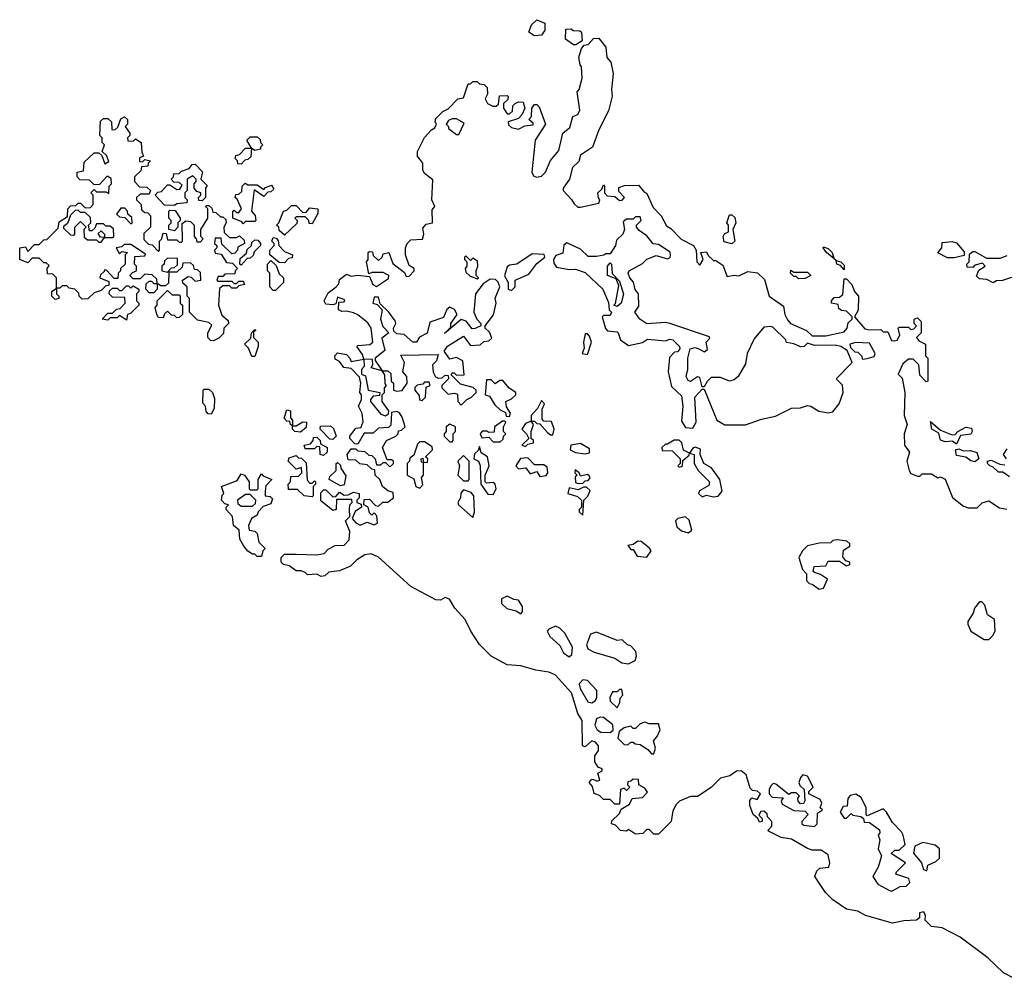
# Model space of a CAD drawing. Extents: x 1985742 to 2252716, y 78271 to 266492.
# Tile 39 of 250: x 2093090 to 2097383, y 113461 to 117640. Entities that reach past the tile are written whole.
import ezdxf

# ---------------------------------------------------------------- set-up
doc = ezdxf.new("R2010")
doc.units = 0

msp = doc.modelspace()

# ---------------------------------------------------------------- linework, layer by layer
at = {"layer": '0CON10XD'}
for points in [[(2095335, 117570), (2095310, 117585), (2095321.7, 117618.3), (2095345, 117640), (2095380, 117625), (2095380, 117595), (2095365, 117572.5), (2095335, 117570)], [(2095515, 117530), (2095505, 117530), (2095470, 117555), (2095471.7, 117598.3), (2095495, 117600), (2095503, 117593), (2095531.7, 117591.7), (2095540, 117585), (2095541.7, 117548.3), (2095515, 117530)], [(2094583.3, 115876.7), (2094587.5, 115885), (2094583, 115923), (2094567.5, 115955), (2094580, 115985), (2094580, 116005), (2094572.5, 116015), (2094577.5, 116055), (2094571.7, 116081.7), (2094535, 116120), (2094503.6, 116123.6), (2094485, 116150), (2094465, 116160), (2094463.3, 116175), (2094475, 116187.5), (2094515, 116180), (2094530, 116165), (2094535, 116150), (2094590, 116160), (2094585, 116180), (2094560, 116215), (2094565, 116220), (2094616.4, 116223.6), (2094630, 116235), (2094622.5, 116295), (2094608, 116318), (2094563.6, 116353.6), (2094545, 116362.5), (2094515, 116370), (2094495, 116367.5), (2094480, 116375), (2094481.7, 116408.3), (2094505, 116410), (2094508.3, 116418.3), (2094475, 116430), (2094468.3, 116401.7), (2094455, 116397.5), (2094425, 116400), (2094418, 116415), (2094435, 116450), (2094470, 116475), (2094481.7, 116488.3), (2094485, 116507.5), (2094515, 116530), (2094535, 116522.5), (2094565, 116526.7), (2094615, 116520), (2094630, 116485), (2094645, 116477.5), (2094698.3, 116511.7), (2094700, 116525), (2094675, 116537.5), (2094625, 116537.5), (2094611.7, 116531.7), (2094602.5, 116585), (2094610, 116595), (2094610, 116625), (2094615, 116630), (2094628.3, 116628.3), (2094631.7, 116611.7), (2094655, 116590), (2094670, 116605), (2094675, 116620), (2094700, 116625), (2094717, 116577), (2094768.3, 116538.3), (2094775, 116520), (2094788.3, 116521.7), (2094810, 116545), (2094810, 116555), (2094788.3, 116568.3), (2094772.5, 116615), (2094772.5, 116645), (2094780, 116665), (2094795, 116680), (2094846.7, 116683.3), (2094852.5, 116705), (2094848.3, 116731.7), (2094861.7, 116748.3), (2094890, 116755), (2094888.3, 116811.7), (2094900, 116825), (2094887.5, 116855), (2094891.7, 116941.7), (2094855, 116970), (2094847.5, 116985), (2094847.5, 117015), (2094835, 117032.5), (2094824, 117044), (2094824, 117065), (2094855, 117126.2), (2094885, 117160), (2094900.7, 117169.3), (2094907.5, 117185), (2094902, 117195), (2094905, 117210), (2094935, 117240), (2094958.3, 117251.7), (2095000, 117295), (2095025, 117300), (2095045, 117360), (2095055, 117360), (2095065, 117370), (2095085, 117370), (2095095, 117360), (2095115, 117357.5), (2095127.5, 117345), (2095130, 117315), (2095120, 117295), (2095130, 117275), (2095153, 117263), (2095167, 117263), (2095178.3, 117271.7), (2095181.7, 117308.3), (2095215, 117310), (2095220, 117305), (2095218.3, 117291.7), (2095200, 117275), (2095200, 117255), (2095215, 117230), (2095225, 117230), (2095238.3, 117241.7), (2095240, 117265), (2095250, 117275), (2095265, 117282.5), (2095285, 117280), (2095292.5, 117255), (2095280, 117225), (2095265, 117210), (2095220, 117195), (2095221.7, 117181.7), (2095235, 117170), (2095265, 117162.5), (2095293, 117177), (2095328.3, 117181.7), (2095328.3, 117188.3), (2095310, 117205), (2095321.7, 117218.3), (2095322.5, 117255), (2095335, 117270), (2095345, 117270), (2095355, 117260), (2095382.5, 117185), (2095337.5, 117115), (2095322.5, 116975), (2095330, 116960), (2095343, 116953), (2095365, 116957.5), (2095382.5, 116975), (2095403.8, 117026.2), (2095440.7, 117069.3), (2095457.5, 117145), (2095489.3, 117170.7), (2095501.7, 117218.3), (2095523, 117227), (2095532.5, 117245), (2095520, 117325), (2095530, 117335), (2095542.5, 117385), (2095540, 117435), (2095533, 117443), (2095527.5, 117475), (2095540, 117515), (2095551.7, 117528.3), (2095568.3, 117531.7), (2095591.7, 117558.3), (2095615, 117560), (2095617.5, 117555), (2095645, 117520), (2095650, 117475), (2095666.7, 117455), (2095677.5, 117405), (2095670, 117335), (2095673, 117307), (2095657, 117243), (2095615, 117160), (2095587.5, 117085), (2095535, 117050), (2095528.3, 117021.7), (2095500, 116995), (2095487.5, 116945), (2095460, 116905), (2095460, 116895), (2095496.4, 116856.4), (2095507, 116837), (2095523, 116823), (2095535, 116822.5), (2095615, 116840), (2095620, 116855), (2095613, 116863), (2095610, 116885), (2095628.3, 116901.7), (2095635, 116920), (2095640, 116915), (2095640, 116885), (2095651.7, 116871.7), (2095685, 116870), (2095705, 116852.5), (2095717, 116853), (2095727.5, 116865), (2095701.7, 116891.7), (2095701.7, 116908.3), (2095727, 116917), (2095788.3, 116918.3), (2095810.7, 116890.7), (2095825, 116882.5), (2095851.7, 116821.7), (2095886.7, 116785), (2095910.7, 116740.7), (2095929.3, 116729.3), (2095973.3, 116683.3), (2096027.5, 116655), (2096040, 116635), (2096042.5, 116585), (2096055, 116570), (2096070, 116595), (2096060, 116625), (2096085, 116627.5), (2096091.7, 116611.7), (2096115, 116590), (2096125, 116590), (2096155, 116570), (2096175, 116520), (2096205, 116526.7), (2096225, 116523.3), (2096265, 116542.5), (2096307, 116537), (2096337, 116507), (2096357.5, 116435), (2096420.7, 116390.7), (2096426.7, 116355), (2096438.3, 116331.7), (2096450, 116315), (2096520, 116285), (2096545, 116262.5), (2096605, 116262.5), (2096685, 116280), (2096697.5, 116295), (2096701.7, 116318.3), (2096720, 116335), (2096720, 116345), (2096695, 116370), (2096672.5, 116372.5), (2096661.7, 116381.7), (2096658.3, 116398.3), (2096630, 116405), (2096630, 116415), (2096641.7, 116428.3), (2096665, 116430), (2096678.3, 116441.7), (2096685, 116510), (2096695, 116510), (2096717.5, 116485), (2096730, 116455), (2096747.5, 116435), (2096746.1, 116373.9), (2096730, 116345), (2096775, 116292.5), (2096795, 116287.5), (2096845, 116290), (2096855, 116280), (2096875, 116280), (2096891.7, 116241.7), (2096905, 116240), (2096916.4, 116243.6), (2096927.5, 116265), (2096920, 116295), (2096925, 116300), (2096965, 116300), (2096975, 116290), (2096988.3, 116291.7), (2097000, 116305), (2096990, 116315), (2096990, 116335), (2097005, 116340), (2097020, 116325), (2097020, 116275), (2097000, 116255), (2097010.7, 116240.7), (2097040, 116225), (2097040, 116175), (2097050, 116165), (2097050, 116065), (2097041.7, 116061.7), (2097015, 116090), (2097010, 116135), (2096985, 116160), (2096965, 116160), (2096940, 116140), (2096920, 116095), (2096937, 116077), (2096948.8, 116015), (2096946.2, 115915), (2096960, 115875), (2096946.7, 115835), (2096947.5, 115785), (2096970, 115755), (2096957.5, 115715), (2096967.5, 115675), (2096975, 115662.5), (2097005, 115650), (2097015, 115650), (2097025, 115660), (2097065, 115660), (2097093, 115643), (2097105, 115647.5), (2097125, 115637.5), (2097157.7, 115557.7), (2097205, 115520), (2097225, 115512.5), (2097265, 115512.5), (2097286.4, 115533.6), (2097315, 115543.3), (2097362.3, 115512.3), (2097393.6, 115506.4)], [(2093935, 116240), (2093921.7, 116241.7), (2093910, 116255), (2093910, 116275), (2093928.3, 116308.3), (2093915, 116320), (2093865, 116330), (2093830, 116365), (2093830, 116425), (2093820, 116435), (2093820, 116475), (2093801.7, 116491.7), (2093800, 116505), (2093825, 116520), (2093838.3, 116518.3), (2093855, 116500), (2093880, 116505), (2093878.3, 116538.3), (2093865, 116550), (2093851.7, 116551.7), (2093848.3, 116568.3), (2093835, 116580), (2093801.7, 116578.3), (2093798.3, 116561.7), (2093775, 116540), (2093740, 116540), (2093738.3, 116491.7), (2093725, 116480), (2093705, 116480), (2093690, 116490), (2093690, 116465), (2093675, 116450), (2093655, 116450), (2093640, 116465), (2093641.7, 116488.3), (2093655, 116500), (2093665, 116500), (2093675, 116490), (2093690, 116490), (2093688.3, 116508.3), (2093668.3, 116528.3), (2093635, 116530), (2093615, 116510), (2093585, 116510), (2093570, 116525), (2093581.7, 116538.3), (2093600, 116545), (2093600, 116565), (2093590, 116575), (2093591.7, 116608.3), (2093635, 116610), (2093638.3, 116618.3), (2093575, 116660), (2093545, 116660), (2093535, 116650), (2093510, 116645), (2093525, 116620), (2093535, 116630), (2093560, 116625), (2093550, 116615), (2093550, 116575), (2093530, 116555), (2093530, 116545), (2093520, 116535), (2093518.3, 116511.7), (2093501.7, 116511.7), (2093468.3, 116548.3), (2093460, 116550), (2093458.3, 116541.7), (2093441.7, 116528.3), (2093440, 116515), (2093478.3, 116498.3), (2093478.3, 116481.7), (2093465, 116480), (2093445, 116460), (2093415, 116450), (2093387, 116423), (2093361.7, 116421.7), (2093350, 116435), (2093348.3, 116448.3), (2093330, 116465), (2093305, 116470), (2093295, 116480), (2093275, 116480), (2093265, 116470), (2093250, 116470), (2093250, 116445), (2093260, 116435), (2093260, 116425), (2093245, 116420), (2093230, 116435), (2093230, 116455), (2093250, 116470), (2093250, 116515), (2093235, 116530), (2093211.7, 116531.7), (2093210, 116555), (2093218.3, 116568.3), (2093205, 116580), (2093195, 116580), (2093175, 116600), (2093145, 116600), (2093125, 116580), (2093090, 116595), (2093090, 116645), (2093115, 116650), (2093125, 116630), (2093155, 116660), (2093175, 116660), (2093195, 116680), (2093208.3, 116681.7), (2093258.3, 116731.7), (2093261.7, 116758.3), (2093298.3, 116781.7), (2093300, 116815), (2093311.7, 116828.3), (2093335, 116830), (2093345, 116840), (2093355, 116840), (2093375, 116820), (2093398.3, 116821.7), (2093410, 116835), (2093410, 116875), (2093400, 116885), (2093415, 116900), (2093425, 116890), (2093465, 116890), (2093478.3, 116881.7), (2093480, 116915), (2093490, 116925), (2093488.3, 116948.3), (2093471.7, 116958.3), (2093438.3, 116921.7), (2093415, 116920), (2093395, 116940), (2093351.7, 116941.7), (2093340, 116955), (2093340, 116975), (2093368.3, 116981.7), (2093371.7, 117018.3), (2093415, 117060), (2093435, 117060), (2093448.3, 117048.3), (2093461.7, 117011.7), (2093478.3, 117021.7), (2093468.3, 117048.3), (2093450, 117065), (2093460, 117095), (2093450, 117105), (2093450, 117125), (2093440, 117135), (2093443, 117197), (2093455, 117210), (2093475, 117210), (2093490, 117195), (2093491.7, 117161.7), (2093505, 117160), (2093518.3, 117171.7), (2093531.7, 117208.3), (2093547, 117217), (2093560, 117205), (2093560, 117185), (2093550, 117175), (2093570, 117145), (2093570, 117135), (2093560, 117125), (2093561.7, 117111.7), (2093585, 117110), (2093595, 117120), (2093620, 117105), (2093622.5, 117062.5), (2093630, 117045), (2093611.7, 117038.3), (2093611.7, 117021.7), (2093625, 117020), (2093635, 117030), (2093660, 117025), (2093650, 117015), (2093648.3, 117001.7), (2093621.7, 116998.3), (2093618.3, 116981.7), (2093590, 116955), (2093590, 116935), (2093611.7, 116911.7), (2093645, 116910), (2093660, 116895), (2093655, 116880), (2093615, 116880), (2093600, 116865), (2093600, 116855), (2093620, 116835), (2093621.7, 116811.7), (2093635, 116800), (2093648.3, 116798.3), (2093660, 116785), (2093660, 116735), (2093631.7, 116708.3), (2093631.7, 116681.7), (2093651.7, 116661.7), (2093668.3, 116658.3), (2093695, 116630), (2093700, 116635), (2093700, 116675), (2093710, 116685), (2093715, 116710), (2093728.3, 116708.3), (2093735, 116680), (2093775, 116680), (2093785, 116670), (2093795, 116670), (2093800, 116675), (2093798.3, 116751.7), (2093815, 116762.5), (2093835, 116760), (2093850, 116745), (2093850, 116695), (2093860, 116685), (2093861.7, 116671.7), (2093878.3, 116671.7), (2093890, 116685), (2093880, 116695), (2093880, 116725), (2093910, 116775), (2093910, 116815), (2093900, 116825), (2093905, 116830), (2093915, 116830), (2093928.3, 116818.3), (2093931.7, 116801.7), (2093945, 116800), (2093965, 116780), (2093975, 116780), (2093988.3, 116768.3), (2093990, 116755), (2093980, 116735), (2093981.7, 116711.7), (2094005, 116690), (2094035, 116690), (2094048.3, 116698.3), (2094068.3, 116678.3), (2094070, 116665), (2094041.7, 116648.3), (2094040, 116635), (2094028.3, 116621.7), (2094015, 116620), (2093971.7, 116661.7), (2093968.3, 116688.3), (2093941.7, 116688.3), (2093940, 116665), (2093950, 116655), (2093950, 116645), (2093940, 116635), (2093941.7, 116621.7), (2093968.3, 116618.3), (2093991.7, 116581.7), (2094018.3, 116578.3), (2094040, 116555), (2094030, 116545), (2094028.3, 116531.7), (2093985, 116530), (2093975, 116520), (2093955, 116520), (2093950, 116505), (2093955, 116500), (2094015, 116500), (2094025, 116490), (2094035, 116490), (2094045, 116500), (2094065, 116500), (2094070, 116485), (2094045, 116480), (2094035, 116470), (2094015, 116470), (2094005, 116480), (2093975, 116480), (2093961.7, 116468.3), (2093957.5, 116395), (2093971.7, 116351.7), (2093998.3, 116328.3), (2094000, 116315), (2093980, 116295), (2093978.3, 116271.7), (2093958.3, 116251.7), (2093935, 116240)], [(2095005, 117140), (2095028.3, 117188.3), (2094995, 117207.5), (2094975, 117207.5), (2094960, 117200), (2094950, 117185), (2094960, 117175), (2094960, 117165), (2094995, 117140), (2095005, 117140)], [(2094055, 117010), (2094041.7, 117011.7), (2094040, 117025), (2094030, 117035), (2094031.7, 117048.3), (2094048.3, 117051.7), (2094075, 117080), (2094100, 117080), (2094080, 117115), (2094095, 117130), (2094125, 117130), (2094138.3, 117118.3), (2094140, 117105), (2094150, 117095), (2094140, 117085), (2094140, 117075), (2094115, 117070), (2094100, 117080), (2094098.3, 117041.7), (2094085, 117030), (2094071.7, 117028.3), (2094055, 117010)], [(2093765, 116830), (2093721.7, 116831.7), (2093680, 116875), (2093691.7, 116888.3), (2093708.3, 116891.7), (2093735, 116920), (2093745, 116920), (2093775, 116900), (2093788.3, 116901.7), (2093798.3, 116918.3), (2093785, 116930), (2093761.7, 116931.7), (2093750, 116945), (2093760, 116955), (2093761.7, 116968.3), (2093785, 116970), (2093795, 116980), (2093828.3, 116991.7), (2093841.7, 117008.3), (2093855, 117010), (2093887, 116977), (2093880, 116945), (2093907, 116917), (2093900, 116905), (2093900, 116865), (2093885, 116850), (2093871.7, 116851.7), (2093870, 116865), (2093880, 116875), (2093880, 116885), (2093861.7, 116891.7), (2093850, 116905), (2093850, 116925), (2093860, 116935), (2093860, 116945), (2093845, 116960), (2093820, 116945), (2093820, 116895), (2093810, 116885), (2093810, 116865), (2093820, 116855), (2093818.3, 116841.7), (2093775, 116837.5), (2093765, 116830)], [(2094065, 116750), (2094058.3, 116758.3), (2094020, 116775), (2094020, 116805), (2094025, 116810), (2094035, 116800), (2094045, 116800), (2094057.5, 116815), (2094038.3, 116858.3), (2094030, 116865), (2094031.7, 116878.3), (2094045, 116880), (2094058.3, 116891.7), (2094060, 116915), (2094072.5, 116927.5), (2094085, 116920), (2094125, 116920), (2094155, 116900), (2094161.7, 116908.3), (2094188.3, 116918.3), (2094198.3, 116901.7), (2094185, 116890), (2094171.7, 116888.3), (2094155, 116870), (2094111.7, 116898.3), (2094100, 116805), (2094117, 116787), (2094120, 116765), (2094115, 116760), (2094075, 116760), (2094065, 116750)], [(2093575, 116750), (2093580, 116755), (2093578.3, 116778.3), (2093561.7, 116791.7), (2093560, 116805), (2093548.3, 116818.3), (2093531.7, 116818.3), (2093511.7, 116791.7), (2093525, 116780), (2093548.3, 116778.3), (2093575, 116750)], [(2094245, 116700), (2094221.7, 116721.7), (2094220, 116735), (2094210, 116745), (2094220, 116755), (2094240, 116805), (2094255, 116810), (2094275, 116830), (2094295, 116830), (2094325, 116800), (2094338.3, 116801.7), (2094355, 116820), (2094390, 116815), (2094390, 116795), (2094365, 116750), (2094351.7, 116751.7), (2094350, 116765), (2094335, 116780), (2094295, 116780), (2094290, 116775), (2094300, 116765), (2094298.3, 116751.7), (2094245, 116700)], [(2093445, 116670), (2093460, 116690), (2093441.7, 116691.7), (2093431.7, 116708.3), (2093445, 116720), (2093460, 116705), (2093460, 116690), (2093495, 116690), (2093500, 116695), (2093498.3, 116728.3), (2093485, 116740), (2093465, 116740), (2093455, 116750), (2093425, 116750), (2093418.3, 116731.7), (2093405, 116720), (2093395, 116720), (2093390, 116745), (2093400, 116755), (2093398.3, 116778.3), (2093375, 116800), (2093355, 116800), (2093345, 116810), (2093331.7, 116808.3), (2093311.7, 116788.3), (2093298.3, 116751.7), (2093281.7, 116738.3), (2093281.7, 116731.7), (2093311.7, 116701.7), (2093325, 116700), (2093330, 116705), (2093330, 116735), (2093355, 116760), (2093380, 116735), (2093370, 116725), (2093371.7, 116691.7), (2093385, 116680), (2093425, 116680), (2093435, 116670), (2093445, 116670)], [(2093765, 116720), (2093740, 116725), (2093740, 116745), (2093750, 116755), (2093750, 116765), (2093740, 116775), (2093740, 116805), (2093745, 116810), (2093768.3, 116808.3), (2093790, 116775), (2093790, 116765), (2093780, 116755), (2093780, 116735), (2093765, 116720)], [(2096025, 115860), (2096040, 115885), (2096033.8, 115995), (2096065, 116030), (2096075, 116030), (2096130, 115895), (2096165, 115873.3), (2096255, 115873.3), (2096325, 115898.8), (2096385, 115911.2), (2096455, 115946.7), (2096495, 115947.5), (2096525, 115957.5), (2096540, 115955), (2096573.9, 115933.9), (2096615, 115926.2), (2096635, 115930), (2096662.5, 115965), (2096680, 116015), (2096677, 116047), (2096650, 116075), (2096720, 116145), (2096698.3, 116198.3), (2096670, 116215), (2096645, 116221.2), (2096555, 116220), (2096525, 116230), (2096510, 116215), (2096495, 116213.3), (2096465, 116227.5), (2096433.3, 116233.3), (2096430, 116245), (2096375, 116297.5), (2096365, 116302.5), (2096335, 116300), (2096291.7, 116248.3), (2096262.5, 116185), (2096255, 116140), (2096222.5, 116085), (2096205, 116070), (2096185, 116063.8), (2096145, 116080), (2096105, 116080), (2096086.7, 116063.3), (2096075, 116040), (2096065, 116040), (2096055, 116080), (2096045, 116082.5), (2096015, 116063.3), (2096005, 116066.7), (2095996.2, 116085), (2096003.8, 116115), (2096003.3, 116165), (2096013.3, 116205), (2096035, 116211.2), (2096054, 116204), (2096075, 116192.5), (2096088.3, 116201.7), (2096082.5, 116235), (2096098.3, 116251.7), (2096097, 116257), (2095925, 116316.2), (2095905, 116320), (2095824.3, 116314.3), (2095793.3, 116335), (2095772.5, 116365), (2095789.3, 116390.7), (2095787.5, 116445), (2095774, 116464), (2095765.9, 116495.9), (2095750, 116515), (2095742.5, 116535), (2095747.5, 116545), (2095805, 116576.7), (2095825, 116596.7), (2095865, 116612.5), (2095915, 116597.5), (2095926.2, 116603.8), (2095927.5, 116615), (2095926.4, 116626.4), (2095875, 116660), (2095852.5, 116662.5), (2095825, 116697.5), (2095790.7, 116720.7), (2095780, 116735), (2095780, 116745), (2095800, 116765), (2095795, 116780), (2095775, 116780), (2095765, 116770), (2095735, 116770), (2095721.7, 116758.3), (2095727.5, 116725), (2095720, 116705), (2095691.7, 116678.3), (2095687.5, 116655), (2095665, 116620), (2095645, 116620), (2095637, 116613), (2095605, 116607.5), (2095568.3, 116608.3), (2095535, 116640), (2095475, 116667.5), (2095463, 116657), (2095458.3, 116621.7), (2095427.5, 116612.5), (2095417.5, 116595), (2095418.3, 116578.3), (2095431.2, 116561.2), (2095485, 116551.2), (2095513, 116553), (2095555, 116537.5), (2095632.5, 116465), (2095657, 116407), (2095660, 116375), (2095670, 116365), (2095665, 116350), (2095635, 116350), (2095630, 116345), (2095643.6, 116293.6), (2095653, 116283), (2095695, 116280), (2095700, 116275), (2095710, 116245), (2095745, 116220), (2095805, 116232.5), (2095827, 116247), (2095905, 116240), (2095925, 116247.5), (2095937.5, 116245), (2095966.7, 116215), (2095967.5, 116205), (2095958.3, 116191.7), (2095945, 116190), (2095923, 116167), (2095916.7, 116105), (2095931.7, 116041.7), (2095975, 116000), (2095981.2, 115955), (2095975, 115890), (2095993, 115863), (2096025, 115860)], [(2096195, 116662.5), (2096161.7, 116671.7), (2096157.5, 116695), (2096163.6, 116706.4), (2096180, 116715), (2096180, 116745), (2096173.3, 116755), (2096185, 116790), (2096195, 116790), (2096208.3, 116778.3), (2096212.5, 116755), (2096200, 116725), (2096207.5, 116675), (2096195, 116662.5)], [(2094245, 116580), (2094221.7, 116581.7), (2094180, 116615), (2094180, 116635), (2094200, 116655), (2094200, 116665), (2094190, 116675), (2094195, 116690), (2094208.3, 116688.3), (2094217.5, 116677.5), (2094220, 116655), (2094245, 116630), (2094280, 116615), (2094278.3, 116601.7), (2094261.7, 116598.3), (2094245, 116580)], [(2094055, 116570), (2094050, 116575), (2094051.7, 116598.3), (2094078.3, 116621.7), (2094081.7, 116638.3), (2094100, 116655), (2094101.7, 116668.3), (2094115, 116680), (2094128.3, 116678.3), (2094140, 116665), (2094140, 116655), (2094111.7, 116628.3), (2094108.3, 116611.7), (2094095, 116600), (2094081.7, 116598.3), (2094055, 116570)], [(2096685, 116550), (2096668.3, 116568.3), (2096652.5, 116575), (2096650, 116590), (2096607.5, 116625), (2096592.5, 116645), (2096595, 116650), (2096615, 116642.5), (2096632.5, 116625), (2096640, 116600), (2096650, 116590), (2096670, 116585), (2096685, 116570), (2096685, 116550)], [(2097165, 116602.5), (2097135, 116602.5), (2097093.3, 116623.3), (2097110, 116645), (2097111.7, 116668.3), (2097155, 116672.5), (2097175, 116667.5), (2097208.3, 116628.3), (2097208.3, 116611.7), (2097165, 116602.5)], [(2093735, 116540), (2093751.7, 116558.3), (2093765, 116560), (2093778.3, 116571.7), (2093778.3, 116598.3), (2093735, 116600), (2093721.7, 116588.3), (2093720, 116575), (2093710, 116565), (2093710, 116545), (2093735, 116540)], [(2095085, 116510), (2095090, 116515), (2095080, 116525), (2095080, 116545), (2095087.5, 116565), (2095086.7, 116586.7), (2095065, 116600), (2095055, 116590), (2095035, 116610), (2095030, 116605), (2095030, 116595), (2095040, 116585), (2095040, 116565), (2095032.5, 116555), (2095035, 116540), (2095053, 116523), (2095085, 116510)], [(2095235, 116460), (2095250, 116475), (2095250, 116505), (2095309.3, 116530.7), (2095345, 116577.5), (2095380, 116605), (2095376.4, 116616.4), (2095325, 116620), (2095257.5, 116575), (2095225, 116570), (2095215, 116562.5), (2095203.6, 116523.6), (2095220, 116495), (2095220, 116465), (2095235, 116460)], [(2097413.6, 116516.4), (2097375, 116503.3), (2097348.3, 116501.7), (2097335, 116492.5), (2097307, 116507), (2097275, 116510), (2097261.7, 116521.7), (2097271.7, 116548.3), (2097300, 116565), (2097288.3, 116578.3), (2097255, 116570), (2097245, 116560), (2097221.7, 116561.7), (2097220, 116575), (2097230, 116585), (2097231.7, 116618.3), (2097245, 116630), (2097255, 116630), (2097305, 116600), (2097365, 116600), (2097395, 116612.5)], [(2094205, 116460), (2094195, 116460), (2094180, 116475), (2094180, 116535), (2094170, 116545), (2094170, 116575), (2094185, 116590), (2094208.3, 116568.3), (2094221.7, 116531.7), (2094240, 116515), (2094240, 116495), (2094205, 116460)], [(2095695, 116390), (2095680, 116395), (2095687.5, 116402.5), (2095701.7, 116481.7), (2095690, 116510), (2095653.3, 116525), (2095653.3, 116565), (2095665, 116580), (2095670, 116575), (2095673, 116533), (2095705, 116500), (2095723, 116443), (2095712.5, 116405), (2095695, 116390)], [(2096485, 116510), (2096475, 116520), (2096465, 116520), (2096450, 116535), (2096451.7, 116548.3), (2096465, 116540), (2096525, 116540), (2096540, 116525), (2096515, 116512.5), (2096485, 116510)], [(2093555, 116330), (2093525, 116350), (2093515, 116340), (2093485, 116340), (2093475, 116330), (2093450, 116335), (2093475, 116360), (2093495, 116360), (2093511.7, 116378.3), (2093528.3, 116381.7), (2093550, 116405), (2093548.3, 116428.3), (2093495, 116430), (2093480, 116445), (2093481.7, 116458.3), (2093495, 116470), (2093515, 116470), (2093525, 116460), (2093535, 116460), (2093555, 116480), (2093565, 116480), (2093575, 116470), (2093585, 116480), (2093610, 116465), (2093610, 116455), (2093600, 116445), (2093600, 116415), (2093610, 116405), (2093610, 116395), (2093575, 116360), (2093560, 116355), (2093555, 116330)], [(2095015, 115960), (2095040, 115985), (2095060, 115995), (2095080, 116015), (2095080, 116025), (2095067, 116037), (2095011.7, 116051.7), (2094971.7, 116091.7), (2094975, 116100), (2094985, 116100), (2094995, 116090), (2095028.3, 116091.7), (2095022.5, 116152.5), (2094995, 116167.5), (2094965, 116160), (2094940, 116195), (2094955, 116216.7), (2095025, 116260), (2095055, 116220), (2095097, 116223), (2095113, 116237), (2095135, 116240), (2095148.3, 116251.7), (2095138.3, 116278.3), (2095120, 116295), (2095120, 116305), (2095156.4, 116353.6), (2095166.7, 116405), (2095163.6, 116426.4), (2095183.3, 116475), (2095176.2, 116496.2), (2095165, 116507.5), (2095141.7, 116508.3), (2095110.7, 116489.3), (2095077.5, 116445), (2095070, 116365), (2095082.5, 116335), (2095100, 116315), (2095100, 116305), (2095076.4, 116293.6), (2095063, 116293), (2095036.4, 116326.4), (2095015, 116332.5), (2094941.7, 116271.7), (2094970, 116300), (2094970, 116315), (2094997.5, 116355), (2094986.4, 116376.4), (2094965, 116387.5), (2094953, 116377), (2094938, 116342), (2094878, 116322), (2094866.2, 116273.8), (2094833.6, 116256.4), (2094820, 116235), (2094803.6, 116233.6), (2094767, 116267), (2094735, 116270), (2094721.7, 116281.7), (2094720, 116295), (2094730, 116315), (2094727, 116327), (2094700, 116365), (2094661.7, 116401.7), (2094655, 116430), (2094635, 116430), (2094630, 116405), (2094648.3, 116398.3), (2094670, 116375), (2094662.5, 116335), (2094673, 116303), (2094700, 116275), (2094668.3, 116251.7), (2094681.7, 116198.3), (2094640, 116165), (2094640, 116155), (2094670, 116110), (2094695, 116110), (2094708.3, 116098.3), (2094710, 116065), (2094720, 116055), (2094720, 116025), (2094735, 116020), (2094757, 116023), (2094780, 116055), (2094777.5, 116085), (2094760, 116105), (2094767.5, 116145), (2094751.7, 116178.3), (2094915, 116180), (2094907, 116153), (2094890, 116135), (2094893, 116103), (2094903.3, 116083.3), (2094915, 116077.5), (2094931.7, 116078.3), (2094945, 116090), (2094958.3, 116088.3), (2094960, 116075), (2094930, 116045), (2094930, 116035), (2094958.3, 116008.3), (2094985, 116012.5), (2094998.3, 116008.3), (2095000, 115975), (2095015, 115960)], [(2093775, 116340), (2093765, 116350), (2093751.7, 116351.7), (2093735, 116370), (2093721.7, 116358.3), (2093715, 116340), (2093695, 116342.5), (2093687.5, 116355), (2093680, 116385), (2093690, 116395), (2093690, 116415), (2093735, 116460), (2093755, 116440), (2093785, 116440), (2093790, 116435), (2093790, 116405), (2093800, 116395), (2093800, 116355), (2093785, 116342.5), (2093775, 116340)], [(2094101.7, 116171.7), (2094088.3, 116208.3), (2094070, 116225), (2094098.3, 116251.7), (2094100, 116275), (2094115, 116290), (2094120, 116285), (2094110, 116280), (2094110, 116255), (2094130, 116235), (2094130, 116215), (2094115, 116172.5), (2094101.7, 116171.7)], [(2095565, 116180), (2095582.5, 116235), (2095575, 116260), (2095565, 116270), (2095555, 116270), (2095547.5, 116235), (2095551.7, 116208.3), (2095542.5, 116185), (2095565, 116180)], [(2096765, 116160), (2096785, 116162.5), (2096815, 116172.5), (2096820, 116185), (2096795, 116230), (2096735, 116232.5), (2096710, 116225), (2096711.7, 116211.7), (2096731.7, 116191.7), (2096745, 116190), (2096760, 116175), (2096765, 116160)], [(2094685, 115912.5), (2094698.3, 115921.7), (2094700, 115935), (2094670, 115975), (2094670, 116005), (2094680, 116015), (2094680, 116035), (2094690, 116045), (2094683.3, 116053.3), (2094681.7, 116091.7), (2094670, 116110), (2094621.7, 116121.7), (2094630, 116135), (2094628.3, 116158.3), (2094590, 116160), (2094591.7, 116128.3), (2094580, 116115), (2094580, 116095), (2094597, 116087), (2094610, 116025), (2094660, 116015), (2094658.3, 116001.7), (2094631.7, 115998.3), (2094620, 115985), (2094620, 115975), (2094665, 115920), (2094685, 115912.5)], [(2094845, 115980), (2094860, 115995), (2094861.7, 116038.3), (2094880, 116045), (2094875, 116060), (2094855, 116060), (2094848.3, 116051.7), (2094823, 116047), (2094813, 116037), (2094812.5, 116025), (2094831.7, 116001.7), (2094833, 115983), (2094845, 115980)], [(2095225, 115910), (2095230, 115925), (2095212.5, 115952.5), (2095210, 115975), (2095235, 115987.5), (2095252.5, 116005), (2095252.5, 116015), (2095223.6, 116033.6), (2095197, 116067), (2095183, 116067), (2095162.5, 116052.5), (2095145, 116070), (2095125, 116070), (2095120, 116005), (2095138.3, 115998.3), (2095161.7, 115961.7), (2095185, 115940), (2095208.3, 115928.3), (2095211.7, 115911.7), (2095225, 115910)], [(2093925, 115920), (2093911.7, 115921.7), (2093902.5, 115932.5), (2093900, 115955), (2093888.3, 115968.3), (2093890, 116025), (2093895, 116030), (2093915, 116030), (2093930, 116015), (2093939.3, 115989.3), (2093937.5, 115945), (2093925, 115920)], [(2095415, 115830), (2095420, 115855), (2095408.3, 115888.3), (2095375, 115890), (2095368.3, 115898.3), (2095368.3, 115941.7), (2095377.5, 115965), (2095365, 115980), (2095347.5, 115945), (2095320, 115915), (2095320, 115890), (2095335, 115890), (2095345, 115880), (2095358.3, 115878.3), (2095390.7, 115840.7), (2095405, 115830), (2095415, 115830)], [(2097425, 113461.2), (2097380, 113485), (2097310.8, 113550.8), (2097190.5, 113640.5), (2097111.7, 113681.7), (2097065, 113687.5), (2097037.5, 113715), (2097040, 113735), (2097031.7, 113751.7), (2097013.6, 113746.4), (2097012.5, 113725), (2097000, 113715), (2096945, 113712.5), (2096895, 113701.2), (2096777.5, 113735), (2096744.2, 113754.2), (2096695, 113762), (2096635, 113803.8), (2096604, 113835), (2096557.5, 113905), (2096565, 113930), (2096578.3, 113941.7), (2096617.5, 113945), (2096622.5, 113965), (2096615, 114000), (2096585, 114020), (2096545, 114020), (2096525, 114026.7), (2096455, 114067.5), (2096410, 114075), (2096355, 114102.5), (2096353, 114107), (2096370, 114125), (2096370, 114145), (2096350, 114165), (2096348.3, 114178.3), (2096335, 114190), (2096321.7, 114188.3), (2096312.5, 114172.5), (2096327.5, 114157.5), (2096327.5, 114145), (2096315, 114142.5), (2096308.3, 114158.3), (2096287.5, 114175), (2096274.1, 114214.1), (2096273.6, 114236.4), (2096281.7, 114248.3), (2096305, 114240), (2096320, 114265), (2096307, 114277), (2096285, 114280), (2096275, 114290), (2096257.7, 114347.7), (2096235.9, 114365.9), (2096215.9, 114364.1), (2096185.8, 114344.2), (2096145, 114333.3), (2096105, 114293.3), (2096045.9, 114254.1), (2096015, 114253.8), (2095967, 114233), (2095951.7, 114218.3), (2095938.3, 114191.7), (2095930, 114145), (2095875, 114090), (2095855, 114090), (2095835, 114110), (2095825, 114110), (2095807, 114093), (2095775, 114090), (2095745, 114110), (2095735, 114102.5), (2095710, 114105), (2095688.3, 114128.3), (2095670, 114135), (2095671.7, 114148.3), (2095705, 114180), (2095711.7, 114198.3), (2095749.3, 114220.7), (2095760, 114245), (2095805, 114250), (2095827, 114273), (2095815, 114290), (2095790, 114305), (2095788.3, 114328.3), (2095765, 114330), (2095755, 114320), (2095741.7, 114318.3), (2095740, 114305), (2095750, 114295), (2095735, 114280), (2095725, 114290), (2095710, 114285), (2095705, 114220), (2095685, 114220), (2095665, 114240), (2095635, 114240), (2095618.3, 114258.3), (2095595, 114267.5), (2095587, 114297), (2095572.5, 114315), (2095585, 114330), (2095600, 114325), (2095605, 114320), (2095620, 114325), (2095610, 114355), (2095630, 114365), (2095630, 114375), (2095611.7, 114381.7), (2095597.5, 114405), (2095598.3, 114431.7), (2095613.3, 114455), (2095613.3, 114475), (2095601.2, 114491.2), (2095585, 114496.7), (2095555, 114470), (2095543.3, 114475), (2095542.5, 114585), (2095523.3, 114615), (2095496, 114706), (2095424.2, 114784.2), (2095396.4, 114796.4), (2095340, 114805), (2095275, 114823.8), (2095215, 114827.5), (2095146, 114866), (2095095, 114916.7), (2095056.7, 114975), (2095032.5, 115025), (2094987.5, 115075), (2094963.9, 115113.9), (2094945, 115121.2), (2094925, 115110), (2094905, 115111.2), (2094795, 115168.8), (2094655, 115297.5), (2094621.7, 115311.7), (2094595, 115306.7), (2094560, 115285), (2094531.7, 115258.3), (2094485, 115237.5), (2094438.3, 115231.7), (2094420, 115215), (2094405, 115213.3), (2094385, 115222.5), (2094345, 115220), (2094335, 115230), (2094317.5, 115237.5), (2094295, 115237.5), (2094265, 115260), (2094240, 115265), (2094230, 115275), (2094230, 115295), (2094245, 115310), (2094295, 115310), (2094385, 115307.5), (2094417, 115313), (2094435, 115332.5), (2094465, 115347.5), (2094505, 115350), (2094527, 115373), (2094529.3, 115409.3), (2094510, 115455), (2094530, 115475), (2094527.5, 115505), (2094530, 115525), (2094540, 115535), (2094538.3, 115548.3), (2094471.7, 115548.3), (2094470, 115505), (2094455, 115500), (2094403, 115543), (2094403, 115577), (2094415, 115590), (2094425, 115590), (2094455, 115560), (2094468.3, 115561.7), (2094485, 115580), (2094505, 115567.5), (2094521.7, 115568.3), (2094545, 115580), (2094570, 115575), (2094570, 115555), (2094560, 115545), (2094560, 115535), (2094578.3, 115528.3), (2094580, 115515), (2094553.3, 115496.7), (2094540, 115465), (2094556.1, 115446.1), (2094575, 115436.7), (2094605, 115450), (2094635, 115437.5), (2094650, 115445), (2094647, 115477), (2094635, 115490), (2094625, 115480), (2094615, 115490), (2094610, 115515), (2094590, 115525), (2094591.7, 115548.3), (2094615, 115550), (2094641.7, 115521.7), (2094655, 115520), (2094673, 115537), (2094695, 115536.7), (2094720, 115555), (2094718.3, 115578.3), (2094695, 115586.7), (2094672.5, 115605), (2094660, 115635), (2094640, 115655), (2094638.3, 115678.3), (2094625, 115680), (2094605, 115700), (2094573.3, 115703.3), (2094555, 115720), (2094521.7, 115721.7), (2094517.5, 115745), (2094535, 115770), (2094555, 115770), (2094565, 115760), (2094595, 115757.5), (2094611.7, 115741.7), (2094625, 115740), (2094640, 115725), (2094645, 115700), (2094665, 115700), (2094675, 115710), (2094685, 115710), (2094703, 115693), (2094710, 115695), (2094720, 115705), (2094720, 115715), (2094711.7, 115721.7), (2094691.7, 115721.7), (2094672.5, 115775), (2094690, 115805), (2094730, 115825), (2094740, 115835), (2094741.7, 115848.3), (2094755, 115850), (2094770, 115865), (2094757, 115907), (2094746.4, 115926.4), (2094735, 115932.5), (2094711.7, 115928.3), (2094707.5, 115872.5), (2094698.3, 115861.7), (2094655, 115860), (2094631.7, 115838.3), (2094591.7, 115838.3), (2094565, 115790), (2094551.7, 115791.7), (2094530, 115815), (2094530, 115825), (2094555, 115860), (2094578.3, 115861.7), (2094583.3, 115876.7)], [(2094315, 115842.5), (2094290, 115845), (2094280, 115855), (2094280, 115870), (2094270, 115875), (2094268.3, 115888.3), (2094255, 115890), (2094243, 115903), (2094255, 115940), (2094270, 115935), (2094270, 115905), (2094280, 115895), (2094280, 115870), (2094295, 115870), (2094325, 115887.5), (2094340, 115885), (2094338.3, 115861.7), (2094315, 115842.5)], [(2094455, 115810), (2094441.7, 115811.7), (2094400, 115855), (2094401.7, 115868.3), (2094445, 115870), (2094458.3, 115858.3), (2094470, 115825), (2094455, 115810)], [(2094975, 115800), (2094980, 115805), (2094980, 115835), (2094990, 115845), (2094990, 115865), (2094965, 115877.5), (2094950, 115865), (2094950, 115845), (2094940, 115835), (2094940, 115825), (2094965, 115800), (2094975, 115800)], [(2095185, 115800), (2095198.3, 115811.7), (2095200, 115825), (2095210, 115835), (2095200, 115845), (2095200, 115865), (2095210, 115885), (2095205, 115890), (2095195, 115890), (2095160, 115865), (2095158.3, 115841.7), (2095135, 115840), (2095127, 115847), (2095107, 115847), (2095097.5, 115835), (2095105, 115817.5), (2095135, 115820), (2095155, 115800), (2095185, 115800)], [(2095295, 115780), (2095305, 115790), (2095330, 115795), (2095330, 115805), (2095320, 115815), (2095320, 115845), (2095330, 115875), (2095320, 115890), (2095295, 115880), (2095280, 115855), (2095300, 115835), (2095310, 115815), (2095280, 115785), (2095295, 115780)], [(2097175, 115790), (2097155, 115802.5), (2097125, 115800), (2097105, 115807.5), (2097097.5, 115837.5), (2097067.5, 115855), (2097061.7, 115888.3), (2097105, 115850), (2097155, 115830), (2097168.3, 115831.7), (2097180, 115845), (2097215, 115863.3), (2097240, 115860), (2097242.5, 115845), (2097236.4, 115833.6), (2097192.5, 115827.5), (2097175, 115790)], [(2094415, 115740), (2094400, 115745), (2094398.3, 115778.3), (2094385, 115780), (2094375, 115770), (2094335, 115770), (2094330, 115785), (2094358.3, 115791.7), (2094370, 115805), (2094371.7, 115818.3), (2094385, 115820), (2094400, 115805), (2094401.7, 115791.7), (2094430, 115775), (2094430, 115755), (2094415, 115740)], [(2094835, 115597.5), (2094847, 115613), (2094842.5, 115645), (2094850, 115655), (2094850, 115710), (2094841.7, 115711.7), (2094840, 115725), (2094848.3, 115728.3), (2094850, 115710), (2094868.3, 115711.7), (2094870, 115725), (2094860, 115735), (2094890, 115765), (2094888.3, 115778.3), (2094855, 115800), (2094835, 115800), (2094825, 115790), (2094808.3, 115741.7), (2094791.7, 115728.3), (2094790, 115715), (2094780, 115705), (2094780, 115655), (2094808.3, 115638.3), (2094817.5, 115605), (2094835, 115597.5)], [(2095155, 115570), (2095166.7, 115595), (2095162.5, 115615), (2095155, 115622.5), (2095125, 115620), (2095120, 115625), (2095120, 115655), (2095137.5, 115695), (2095130, 115735), (2095101.7, 115751.7), (2095095, 115780), (2095088.3, 115761.7), (2095073, 115747), (2095070, 115725), (2095090, 115715), (2095097, 115697), (2095100, 115615), (2095131.7, 115571.7), (2095155, 115570)], [(2095555, 115747.5), (2095575, 115752.5), (2095575, 115770), (2095535, 115792.5), (2095492.5, 115785), (2095490, 115765), (2095513.6, 115753.6), (2095555, 115747.5)], [(2095965, 115690), (2095975, 115692.5), (2095980, 115695), (2095981.7, 115718.3), (2096008.3, 115741.7), (2096010, 115750), (2095983.6, 115763.6), (2095977.5, 115795), (2095965, 115807.5), (2095943, 115807), (2095915, 115790), (2095905, 115790), (2095890, 115775), (2095891.7, 115761.7), (2095935, 115760), (2095970, 115725), (2095970, 115705), (2095960, 115695), (2095965, 115690)], [(2094365, 115560), (2094330, 115565), (2094301.7, 115591.7), (2094261.7, 115591.7), (2094260, 115615), (2094270, 115625), (2094271.7, 115648.3), (2094305, 115650), (2094320, 115665), (2094318.3, 115688.3), (2094295, 115680), (2094260, 115715), (2094265, 115730), (2094295, 115740), (2094305, 115730), (2094318.3, 115728.3), (2094338.3, 115708.3), (2094343, 115633), (2094355, 115620), (2094365, 115620), (2094375, 115630), (2094380, 115625), (2094380, 115615), (2094370, 115605), (2094370, 115565), (2094365, 115560)], [(2095045, 115630), (2095050, 115635), (2095050, 115715), (2095025, 115740), (2095000, 115715), (2095007.5, 115695), (2095000, 115655), (2095025, 115630), (2095045, 115630)], [(2096115, 115560), (2096135, 115562.5), (2096152.5, 115585), (2096143.3, 115635), (2096106.2, 115686.2), (2096072.5, 115705), (2096057.5, 115745), (2096058.3, 115768.3), (2096035, 115776.7), (2096025, 115772.5), (2096010, 115750), (2096030, 115745), (2096030, 115705), (2096047.5, 115675), (2096097.5, 115625), (2096095, 115610), (2096053.6, 115586.4), (2096050, 115575), (2096065, 115560), (2096085, 115567.5), (2096115, 115560)], [(2097255, 115712.5), (2097236.4, 115716.4), (2097215, 115732.5), (2097175, 115740), (2097170, 115765), (2097185, 115770), (2097205, 115760), (2097235, 115762.5), (2097263.6, 115753.6), (2097272.5, 115725), (2097255, 115712.5)], [(2097392.5, 115725), (2097380, 115745), (2097395, 115770)], [(2094488.3, 115608.3), (2094440, 115635), (2094441.7, 115648.3), (2094470, 115675), (2094470, 115705), (2094475, 115710), (2094488.3, 115698.3), (2094490, 115685), (2094511.7, 115651.7), (2094505, 115612.5), (2094488.3, 115608.3)], [(2095358.3, 115648.3), (2095385, 115652.5), (2095392.5, 115665), (2095389.3, 115689.3), (2095375, 115700), (2095335, 115700), (2095305, 115730), (2095273, 115727), (2095252.5, 115695), (2095265, 115682.5), (2095297, 115687), (2095315, 115660), (2095345, 115670), (2095358.3, 115648.3)], [(2097405, 115647.5), (2097377, 115667), (2097358.3, 115668.3), (2097335, 115690), (2097320, 115695), (2097310, 115705), (2097310, 115715), (2097325, 115720), (2097363, 115703), (2097385, 115700)], [(2094145, 115300), (2094125, 115300), (2094115, 115310), (2094105, 115310), (2094085, 115322.5), (2094067.5, 115345), (2094050, 115375), (2094047.5, 115415), (2094022.5, 115435), (2094017.5, 115475), (2093990, 115505), (2093990, 115515), (2094000, 115525), (2093985, 115530), (2093970, 115545), (2093973, 115567), (2093980, 115575), (2093970, 115605), (2094038.3, 115631.7), (2094055, 115660), (2094070, 115655), (2094090, 115625), (2094090, 115595), (2094095, 115590), (2094125, 115590), (2094130, 115595), (2094130, 115635), (2094145, 115660), (2094151.7, 115651.7), (2094190, 115635), (2094162.5, 115607.5), (2094160, 115585), (2094160, 115565), (2094181.7, 115561.7), (2094191.7, 115551.7), (2094185, 115530), (2094151.7, 115518.3), (2094130, 115495), (2094125, 115480), (2094100, 115465), (2094087.5, 115435), (2094090, 115415), (2094115, 115410), (2094125, 115400), (2094133, 115363), (2094160, 115335), (2094150, 115325), (2094145, 115300)], [(2095525, 115617.5), (2095545, 115620), (2095555, 115630), (2095568.3, 115631.7), (2095577, 115643), (2095575, 115650), (2095565, 115657.5), (2095535, 115650), (2095530, 115665), (2095511.7, 115678.3), (2095510, 115665), (2095520, 115655), (2095512.5, 115647.5), (2095513, 115623), (2095525, 115617.5)], [(2094105, 115520), (2094118.3, 115531.7), (2094120, 115545), (2094095, 115570), (2094075, 115570), (2094040, 115545), (2094041.7, 115531.7), (2094055, 115520), (2094105, 115520)], [(2095065, 115470), (2095072.5, 115495), (2095070, 115565), (2095058.3, 115578.3), (2095025, 115590), (2095013.6, 115576.4), (2095012.5, 115555), (2095000, 115535), (2095002.5, 115525), (2095065, 115470)], [(2095545, 115480), (2095550, 115545), (2095567, 115563), (2095577, 115587), (2095561.7, 115601.7), (2095548.3, 115601.7), (2095525, 115590), (2095485, 115600), (2095480, 115575), (2095521.7, 115561.7), (2095540, 115545), (2095540, 115515), (2095530, 115505), (2095530, 115495), (2095545, 115480)], [(2096005, 115402.5), (2096020, 115415), (2096008.3, 115458.3), (2095993, 115473), (2095960, 115465), (2095950, 115455), (2095955, 115430), (2095975, 115412.5), (2096005, 115402.5)], [(2095825, 115297.5), (2095842.5, 115325), (2095836.4, 115336.4), (2095800, 115365), (2095785, 115366.7), (2095765, 115352.5), (2095741.7, 115348.3), (2095755, 115330), (2095765, 115330), (2095781.7, 115301.7), (2095825, 115297.5)], [(2096575, 115157.5), (2096595, 115162.5), (2096611.7, 115201.7), (2096581.7, 115221.7), (2096555, 115230), (2096550, 115235), (2096553.3, 115256.7), (2096605, 115260), (2096615, 115280), (2096665, 115280), (2096695, 115260), (2096710, 115265), (2096710, 115275), (2096691.7, 115281.7), (2096678.3, 115298.3), (2096681.7, 115328.3), (2096710, 115345), (2096710, 115355), (2096697, 115367), (2096655, 115372.5), (2096635, 115370), (2096625, 115360), (2096575, 115357.5), (2096525, 115346.7), (2096502.5, 115325), (2096487.5, 115295), (2096503, 115243), (2096520, 115225), (2096520, 115195), (2096531.7, 115181.7), (2096545, 115180), (2096575, 115157.5)], [(2095275, 115050), (2095281.7, 115058.3), (2095281.7, 115081.7), (2095265, 115110), (2095245, 115112.5), (2095215, 115127.5), (2095190, 115115), (2095190, 115095), (2095213.9, 115073.9), (2095255, 115062.5), (2095275, 115050)], [(2097315, 114937.5), (2097333.3, 114955), (2097343.3, 114975), (2097340, 115025), (2097310, 115045), (2097298.3, 115088.3), (2097285, 115102.5), (2097275, 115102.5), (2097252.5, 115075), (2097246.7, 115053.3), (2097223.3, 115016.7), (2097223.3, 115005), (2097237.5, 114975), (2097295, 114937.5), (2097315, 114937.5)], [(2095485, 114862.5), (2095497, 114873), (2095500, 114905), (2095466.2, 114966.2), (2095445, 114987.5), (2095426.4, 114996.4), (2095397, 114983), (2095390, 114975), (2095401.7, 114951.7), (2095445, 114912.5), (2095460.5, 114880.5), (2095485, 114862.5)], [(2095745, 114832.5), (2095773, 114847), (2095780, 114865), (2095776.1, 114886.1), (2095755, 114910), (2095740, 114915), (2095717, 114937), (2095695, 114933.3), (2095605, 114970), (2095578.8, 114961.2), (2095561.2, 114915), (2095567, 114897), (2095595, 114882.5), (2095685, 114856.7), (2095715, 114836.7), (2095745, 114832.5)], [(2095585, 114662.5), (2095599.3, 114670.7), (2095606.4, 114683.6), (2095606.2, 114716.2), (2095565, 114760), (2095545, 114762.5), (2095530, 114745), (2095533.3, 114725), (2095567, 114667), (2095585, 114662.5)], [(2095695, 114640), (2095707, 114663), (2095708.3, 114681.7), (2095720, 114695), (2095715, 114720), (2095705, 114720), (2095695, 114710), (2095675, 114710), (2095662.5, 114685), (2095665, 114670), (2095695, 114640)], [(2095665, 114532.5), (2095677, 114543), (2095676.4, 114566.4), (2095635, 114597.5), (2095620.7, 114599.3), (2095605, 114592.5), (2095597.5, 114565), (2095607.5, 114545), (2095623.6, 114533.6), (2095665, 114532.5)], [(2095855, 114440), (2095862.5, 114465), (2095853.6, 114496.4), (2095870, 114515), (2095882.5, 114545), (2095875, 114570), (2095835, 114570), (2095815, 114577.5), (2095795, 114570), (2095775, 114550), (2095765, 114550), (2095755, 114560), (2095725, 114552.5), (2095703.3, 114536.7), (2095698.3, 114508.3), (2095725, 114480), (2095741.7, 114478.3), (2095755, 114490), (2095765, 114490), (2095773, 114483), (2095795, 114480), (2095829.3, 114459.3), (2095845, 114440), (2095855, 114440)], [(2096555, 114122.5), (2096567.5, 114135), (2096568.3, 114181.7), (2096590, 114195), (2096580, 114205), (2096587.5, 114225), (2096580, 114240), (2096530, 114265), (2096530, 114275), (2096550, 114295), (2096525, 114342.5), (2096505, 114347.5), (2096493.9, 114336.1), (2096486.7, 114315), (2096491.2, 114301.2), (2096510, 114285), (2096512.5, 114235), (2096507, 114223), (2096495, 114222.5), (2096483.9, 114233.9), (2096483, 114247), (2096490, 114255), (2096475, 114270), (2096455, 114270), (2096443, 114263), (2096387, 114307), (2096375, 114310), (2096365, 114300), (2096357.5, 114285), (2096357.5, 114265), (2096370.7, 114250.7), (2096418.3, 114248.3), (2096410, 114235), (2096415, 114220), (2096465, 114192.5), (2096515, 114190), (2096527.5, 114175), (2096500, 114145), (2096500, 114135), (2096508.3, 114128.3), (2096555, 114122.5)], [(2096895, 113842.5), (2096928.3, 113861.7), (2096955, 113862.5), (2096971.7, 113878.3), (2096966.1, 113896.1), (2096910, 113915), (2096912.5, 113925), (2096952.5, 113965), (2096890, 114005), (2096905, 114020), (2096925, 114020), (2096950, 114045), (2096942.5, 114085), (2096935, 114100), (2096895, 114140), (2096870, 114185), (2096855, 114200), (2096785, 114170), (2096780, 114175), (2096780, 114205), (2096759.3, 114249.3), (2096735, 114263.3), (2096711.2, 114258.8), (2096700, 114245), (2096698.3, 114211.7), (2096680, 114210), (2096667.5, 114185), (2096685, 114160), (2096695, 114160), (2096715, 114180), (2096723, 114173), (2096757, 114167), (2096768.3, 114158.3), (2096771.7, 114141.7), (2096795, 114140), (2096838.3, 114108.3), (2096840, 114095), (2096832.5, 114085), (2096840, 114065), (2096832.5, 114025), (2096847.5, 113995), (2096832.5, 113945), (2096810, 113905), (2096831.7, 113871.7), (2096885, 113842.5), (2096895, 113842.5)], [(2097045, 113930), (2097050, 113955), (2097085, 113970), (2097100, 113985), (2097100, 114025), (2097081.7, 114041.7), (2097027, 114053), (2096993.3, 114036.7), (2096987, 114007), (2097022.5, 113965), (2097030, 113935), (2097045, 113930)]]:
    msp.add_lwpolyline(points, dxfattribs=at)

doc.saveas('drawing.dxf')
